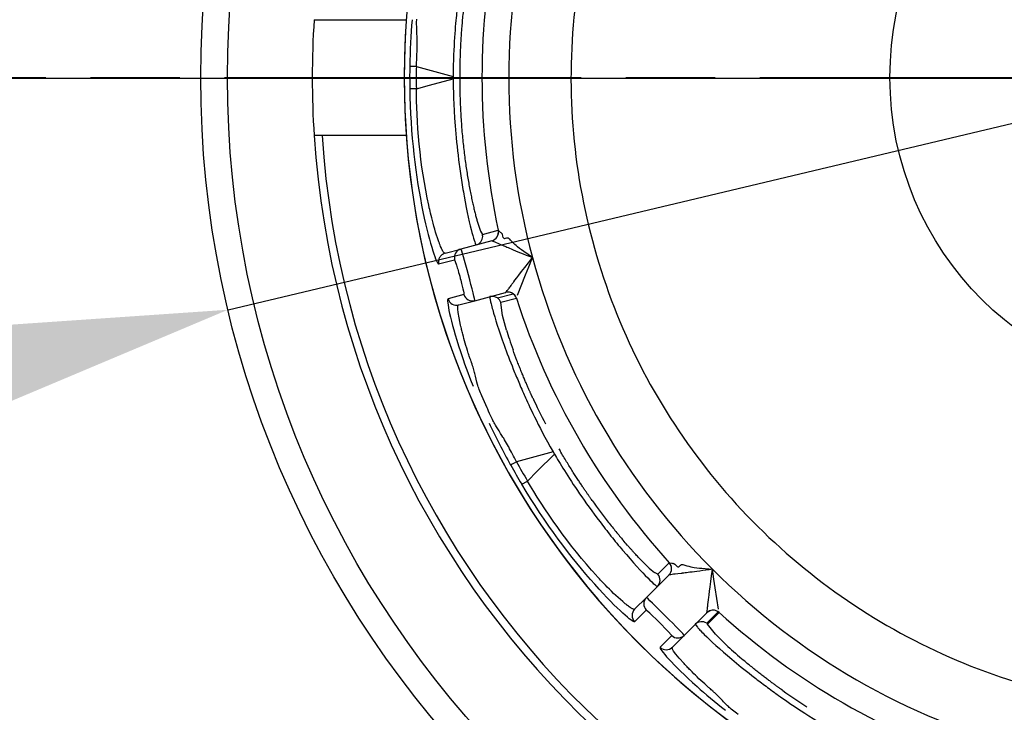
# Model space of a CAD drawing. Extents: x 0 to 283, y 0 to 196.
# Tile 18 of 31: x 223.25 to 228.77, y 111.55 to 115.44. Entities that reach past the tile are written whole.
import ezdxf

# ---------------------------------------------------------------- set-up
doc = ezdxf.new("R2010")
doc.units = 0
doc.linetypes.add('CENTER', pattern=[12, 8, -1, 2, -1])
doc.layers.get('0').update_dxf_attribs({"linetype": 'CONTINUOUS'})
doc.layers.get('DEFPOINTS').update_dxf_attribs({"linetype": 'CONTINUOUS'})
for name, color, linetype in [('CTR', 7, 'CENTER'), ('DIM', 7, 'CONTINUOUS'), ('TANGENT EDGES', 7, 'CONTINUOUS'), ('VISIBLE', 255, 'CONTINUOUS')]:
    doc.layers.add(name, color=color, linetype=linetype)
doc.styles.add('SANSSERIF', font='sanss___.ttf')
doc.dimstyles.new('ISO-25$0', dxfattribs={"dimtxt": 2.5, "dimasz": 2.5, "dimexe": 1.25, "dimexo": 1, "dimgap": 0.6, "dimtad": 1, "dimdec": 1, "dimzin": 9, "dimdsep": 46, "dimtxsty": 'SANSSERIF', "dimcen": 0.75, "dimadec": 1, "dimazin": 0, "dimtfac": 1, "dimtdec": 1, "dimtmove": 0, "dimatfit": 3, "dimfxl": 1, "dimarcsym": 0})
doc.dimstyles.new('ISO-25$3', dxfattribs={"dimtxt": 2.5, "dimasz": 2.5, "dimexe": 1.25, "dimexo": 1, "dimgap": 0.6, "dimtad": 1, "dimtih": 1, "dimtoh": 1, "dimdec": 1, "dimzin": 9, "dimdsep": 46, "dimtxsty": 'SANSSERIF', "dimcen": 0.75, "dimadec": 1, "dimazin": 0, "dimtfac": 1, "dimtdec": 1, "dimtofl": 0, "dimtmove": 0, "dimatfit": 3, "dimfxl": 1, "dimarcsym": 0})

# ---------------------------------------------------------------- blocks, each defined once
blk = doc.blocks.new('*D15')
at = {"layer": 'DEFPOINTS', "color": 0, "transparency": 16777216}
for p in [(199.3921, 115.1091), (239.1908, 93.8131), (255.7127, 93.8131)]:
    blk.add_point(p, dxfattribs=at)
at = {"layer": 'DIM', "color": 0, "lineweight": -2, "transparency": 16777216}
for p, q in [((201.3921, 115.1091), (258.2127, 115.1091)), ((255.7127, 110.1091), (255.7127, 98.8131)), ((241.1908, 93.8131), (258.2127, 93.8131))]:
    blk.add_line(p, q, dxfattribs=at)
at = {"layer": 'DIM', "color": 0, "transparency": 16777216}
for points in [[(254.8794, 110.1091), (256.546, 110.1091), (255.7127, 115.1091)], [(254.8794, 98.8131), (256.546, 98.8131), (255.7127, 93.8131)]]:
    blk.add_solid(points, dxfattribs=at)
at = {"layer": 'DIM', "color": 0, "transparency": 16777216, "insert": (251.9338, 104.4611), "char_height": 5, "attachment_point": 5, "rotation": 90, "style": 'SANSSERIF'}
blk.add_mtext('42.6', dxfattribs=at)
blk = doc.blocks.new('*D61')
at = {"layer": 'DEFPOINTS', "color": 0, "transparency": 16777216}
for p in [(235.3628, 116.416), (224.4188, 113.8102)]:
    blk.add_point(p, dxfattribs=at)
at = {"layer": 'DIM', "color": 0, "lineweight": -2, "transparency": 16777216}
for p, q in [((247.85, 119.3892), (240.2269, 117.5741)), ((267.2393, 119.3892), (247.85, 119.3892)), ((224.4188, 113.8102), (235.3628, 116.416)), ((219.5548, 112.652), (214.6907, 111.4939))]:
    blk.add_line(p, q, dxfattribs=at)
at = {"layer": 'DIM', "color": 0, "transparency": 16777216}
for points in [[(240.0338, 118.3848), (240.4199, 116.7634), (235.3628, 116.416)], [(219.3617, 113.4627), (219.7478, 111.8413), (224.4188, 113.8102)]]:
    blk.add_solid(points, dxfattribs=at)
at = {"layer": 'DIM', "color": 0, "transparency": 16777216, "insert": (258.1447, 123.2024), "char_height": 5, "attachment_point": 5, "style": 'SANSSERIF'}
blk.add_mtext('∅22.5', dxfattribs=at)

msp = doc.modelspace()

# ---------------------------------------------------------------- linework, layer by layer
msp.add_circle((229.8908, 115.1131), 1.7627)
at = {"layer": 'CTR', "ltscale": 0.25}
msp.add_line((218.3983, 115.1121), (241.3847, 115.1121), dxfattribs=at)
at = {"layer": 'TANGENT EDGES'}
for p, q in [((225.4742, 115.1741), (225.6801, 115.119)), ((225.4059, 115.1119), (225.406, 115.1119)), ((225.5488, 115.0697), (225.6801, 115.1048)), ((225.6801, 115.119), (225.6801, 115.1048)), ((225.7171, 115.1189), (225.7171, 115.1049)), ((225.8417, 115.1119), (225.9916, 115.1119)), ((225.4742, 115.0497), (225.5488, 115.0697)), ((225.8167, 114.3017), (225.8337, 114.2507)), ((225.8449, 114.2323), (225.933, 114.2559)), ((225.9332, 114.2559), (225.933, 114.2559)), ((225.8973, 114.197), (225.8971, 114.1971)), ((225.5991, 114.0669), (225.6888, 114.0904)), ((225.741, 113.8955), (225.6516, 113.871)), ((225.9282, 113.8763), (226.0163, 113.8999)), ((225.9747, 113.9073), (225.9749, 113.9074)), ((226.2407, 113.0126), (226.0348, 112.9575)), ((226.2407, 113.0126), (226.2478, 113.0004)), ((226.2478, 113.0004), (226.1516, 112.9043)), ((226.1516, 112.9043), (226.0971, 112.8497)), ((226.0647, 112.8317), (226.0971, 112.8497)), ((226.8898, 112.3228), (226.8896, 112.3227)), ((226.7625, 112.1262), (226.6966, 112.061)), ((227.1657, 112.1162), (227.1012, 112.0517)), ((227.1017, 112.1106), (227.1018, 112.1108)), ((226.9052, 111.9836), (226.84, 111.9176))]:
    msp.add_line(p, q, dxfattribs=at)
for centre, radius, start, end in [((229.8909, 115.1119), 4.4848, 0, 145), ((229.8909, 115.1119), 4.4848, 145, 180), ((229.8909, 115.1119), 3.8992, 165, 180), ((229.8909, 115.1119), 4.0491, 167.7949, 180), ((229.8909, 115.1119), 4.4848, 180, 325), ((229.8909, 115.1119), 4.0491, 180, 192.2051), ((229.8909, 115.1119), 3.8992, 180, 195), ((229.8909, 115.1119), 4.9555, 183.7604, 270), ((225.796, 114.2218), 0.05, 285.0157, 359.9623), ((225.8841, 114.2454), 0.05, 285, 12.2035), ((225.8844, 114.2453), 0.05, 285, 12.1871), ((225.7373, 114.1025), 0.05, 105, 193.9748), ((229.8909, 115.1119), 3.8992, 195, 225), ((225.7891, 113.9093), 0.05, 196.0252, 285), ((225.9877, 113.859), 0.05, 55, 104.9999), ((225.9879, 113.8592), 0.05, 17.7949, 105), ((225.9877, 113.859), 0.05, 17.766, 55), ((225.6995, 113.8853), 0.05, 196.6289, 284.9599), ((226.8542, 112.3581), 0.05, 315, 42.234), ((226.8545, 112.3582), 0.05, 315, 42.1871), ((229.8909, 115.1119), 3.8992, 225, 255), ((226.7897, 112.2936), 0.05, 315.0011, 42.2336), ((226.7985, 112.1609), 0.05, 135, 223.9748), ((227.1371, 112.0753), 0.05, 55, 134.9998), ((227.1371, 112.0755), 0.05, 47.7949, 135), ((226.9399, 112.0195), 0.05, 226.025, 315), ((226.8743, 111.9539), 0.05, 226.6289, 314.9599)]:
    msp.add_arc(centre, radius, start, end, dxfattribs=at)
for centre, major_axis, ratio, start_param, end_param in [((225.4872, 115.1739), (-0.05, 0.0005), 0.002598, -1.309003, -0.03403), ((229.5445, 115.1119), (0, -4.2143), 0.965926, -1.585559, -1.556034), ((226.0466, 112.963), (-0.0438, -0.024), 0.015514, -1.30897, -0.033518), ((229.5909, 114.9387), (2.1072, -3.6497), 0.965926, -1.585559, -1.556034)]:
    msp.add_ellipse(centre, major_axis=major_axis, ratio=ratio, start_param=start_param, end_param=end_param, dxfattribs=at)
for points, knots in [([(225.809, 116.0503), (225.8086, 116.0504), (225.808, 116.0504), (225.8062, 116.0471), (225.8054, 116.0455), (225.8038, 116.0416), (225.8033, 116.0401), (225.802, 116.0364), (225.8009, 116.0332), (225.7969, 116.021), (225.7911, 116.0012), (225.773, 115.932), (225.7571, 115.8613), (225.7341, 115.7331), (225.7265, 115.6858), (225.7158, 115.6096), (225.7106, 115.5701), (225.7058, 115.529), (225.7027, 115.5012), (225.7006, 115.4809), (225.6932, 115.409), (225.6817, 115.2934), (225.6801, 115.119)], [0, 0, 0, 0, 0.0625, 0.0625, 0.09375, 0.09375, 0.109375, 0.109375, 0.125, 0.125, 0.25, 0.25, 0.5, 0.5, 0.625, 0.625, 0.6875, 0.71875, 0.71875, 0.75, 0.75, 1, 1, 1, 1]), ([(225.6801, 115.1048), (225.6805, 115.0498), (225.6827, 114.9593), (225.6964, 114.7836), (225.7028, 114.7186), (225.7153, 114.6173), (225.72, 114.583), (225.7277, 114.5317), (225.7304, 114.5147), (225.736, 114.481), (225.7398, 114.4592), (225.7745, 114.2674), (225.8041, 114.1722), (225.809, 114.1735)], [0, 0, 0, 0, 0.25, 0.25, 0.375, 0.375, 0.4375, 0.4375, 0.46875, 0.46875, 0.5, 0.5, 1, 1, 1, 1]), ([(225.6348, 114.1268), (225.6339, 114.1266), (225.6326, 114.1265), (225.6292, 114.1295), (225.6279, 114.1311), (225.6253, 114.1348), (225.6244, 114.1363), (225.6223, 114.1399), (225.6207, 114.1429), (225.6172, 114.1499), (225.614, 114.1569), (225.6086, 114.17), (225.6057, 114.1772), (225.6026, 114.1854), (225.6005, 114.1911), (225.6002, 114.192), (225.5836, 114.2386), (225.57, 114.2878), (225.5556, 114.3444), (225.5517, 114.3606), (225.5475, 114.379), (225.5463, 114.3841), (225.5449, 114.3902), (225.5445, 114.392), (225.5439, 114.395), (225.5449, 114.3903), (225.495, 114.6138), (225.474, 114.876), (225.4742, 115.0497)], [0, 0, 0, 0, 0.0625, 0.0625, 0.09375, 0.09375, 0.109375, 0.109375, 0.125, 0.125, 0.1875, 0.1875, 0.21875, 0.234375, 0.234375, 0.25, 0.25, 0.375, 0.375, 0.4375, 0.4375, 0.46875, 0.46875, 0.484375, 0.484375, 0.5, 0.5, 1, 1, 1, 1]), ([(225.6348, 114.1268), (225.6269, 114.1247), (225.6152, 114.1179), (225.6036, 114.1042), (225.5986, 114.0905), (225.5977, 114.0813), (225.5977, 114.0785)], [-0.0000019, -0.0000019, -0.0000019, -0.0000019, 0.2504753, 0.5052864, 0.7600976, 0.8652535, 0.8652535, 0.8652535, 0.8652535]), ([(225.8016, 113.4518), (225.7994, 113.4608), (225.7969, 113.4702), (225.7927, 113.485), (225.7912, 113.49), (225.788, 113.5002), (225.7848, 113.5098), (225.7841, 113.512), (225.7821, 113.5177), (225.7772, 113.5321), (225.7752, 113.5379), (225.7707, 113.5513), (225.7668, 113.563), (225.7598, 113.5844), (225.7533, 113.6057), (225.7435, 113.6395), (225.7387, 113.6568), (225.732, 113.6826), (225.7298, 113.6911), (225.7268, 113.7039), (225.7258, 113.7081), (225.7238, 113.7164), (225.7237, 113.717), (225.695, 113.8475), (225.7102, 113.8364), (225.7124, 113.837)], [0.4375, 0.4375, 0.4375, 0.4375, 0.46875, 0.46875, 0.484375, 0.484375, 0.5, 0.5, 0.53125, 0.53125, 0.546875, 0.546875, 0.5625, 0.5625, 0.625, 0.625, 0.6875, 0.6875, 0.71875, 0.71875, 0.734375, 0.734375, 0.75, 0.75, 0.9999558, 0.9999558, 0.9999558, 0.9999558]), ([(226.2478, 113.0004), (226.2756, 112.953), (226.3228, 112.8756), (226.4225, 112.7303), (226.4605, 112.6772), (226.522, 112.5958), (226.5433, 112.5684), (226.5755, 112.5279), (226.5864, 112.5145), (226.6081, 112.4881), (226.6223, 112.4711), (226.7483, 112.3224), (226.8215, 112.2547), (226.8251, 112.2582)], [0, 0, 0, 0, 0.25, 0.25, 0.375, 0.375, 0.4375, 0.4375, 0.46875, 0.46875, 0.5, 0.5, 1, 1, 1, 1]), ([(226.6975, 112.1307), (226.6969, 112.1301), (226.6958, 112.1294), (226.6914, 112.1303), (226.6894, 112.131), (226.6853, 112.133), (226.6838, 112.1338), (226.6802, 112.1358), (226.6773, 112.1377), (226.6708, 112.1419), (226.6645, 112.1464), (226.6532, 112.155), (226.6472, 112.1598), (226.6404, 112.1654), (226.6357, 112.1693), (226.635, 112.1699), (226.5973, 112.202), (226.561, 112.2378), (226.5202, 112.2796), (226.5087, 112.2917), (226.4958, 112.3055), (226.4923, 112.3093), (226.488, 112.3139), (226.4868, 112.3153), (226.4847, 112.3175), (226.4879, 112.314), (226.333, 112.4827), (226.1837, 112.6992), (226.0971, 112.8497)], [0, 0, 0, 0, 0.0625, 0.0625, 0.09375, 0.09375, 0.109375, 0.109375, 0.125, 0.125, 0.1875, 0.1875, 0.21875, 0.234375, 0.234375, 0.25, 0.25, 0.375, 0.375, 0.4375, 0.4375, 0.46875, 0.46875, 0.484375, 0.484375, 0.5, 0.5, 1, 1, 1, 1]), ([(226.6966, 112.061), (226.6883, 112.0548), (226.6043, 112.1249), (226.344, 112.416), (226.1936, 112.6152), (226.0647, 112.8317)], [-1, -1, -1, -1, -0.5, -0.5, 0, 0, 0, 0]), ([(227.1795, 111.6296), (227.1731, 111.6363), (227.1662, 111.6432), (227.1552, 111.6539), (227.1514, 111.6575), (227.1436, 111.6647), (227.136, 111.6715), (227.1343, 111.673), (227.1297, 111.6769), (227.1182, 111.6869), (227.1136, 111.6909), (227.103, 111.7003), (227.0938, 111.7085), (227.077, 111.7235), (227.0607, 111.7387), (227.0353, 111.7631), (227.0225, 111.7756), (227.0038, 111.7946), (226.9977, 111.801), (226.9887, 111.8105), (226.9857, 111.8136), (226.9798, 111.8199), (226.9794, 111.8203), (226.8893, 111.9189), (226.908, 111.9169), (226.9097, 111.9186)], [0.4375, 0.4375, 0.4375, 0.4375, 0.46875, 0.46875, 0.484375, 0.484375, 0.5, 0.5, 0.53125, 0.53125, 0.546875, 0.546875, 0.5625, 0.5625, 0.625, 0.625, 0.6875, 0.6875, 0.71875, 0.71875, 0.734375, 0.734375, 0.75, 0.75, 0.9999558, 0.9999558, 0.9999558, 0.9999558])]:
    msp.add_open_spline(points, degree=3, knots=knots, dxfattribs=at)
for points in [[(225.5112, 114.3594), (225.5311, 114.264), (225.5505, 114.1907), (225.5662, 114.1413)], [(225.5662, 114.1413), (225.5819, 114.0917), (225.594, 114.0663), (225.5991, 114.0669)]]:
    msp.add_open_spline(points, degree=3, dxfattribs=at)
at = {"layer": 'VISIBLE'}
for p, q in [((224.9014, 115.4369), (224.9133, 115.4369)), ((224.9133, 115.4369), (224.9461, 115.4369)), ((224.9461, 115.4369), (225.4177, 115.4369)), ((225.4742, 115.0497), (225.4372, 115.0499)), ((224.9461, 114.7869), (224.9014, 114.7869)), ((225.4177, 114.7869), (224.9461, 114.7869)), ((225.8337, 114.2507), (225.8449, 114.2323)), ((225.9437, 114.2457), (225.9332, 114.2559)), ((225.9465, 114.2438), (225.9437, 114.2457)), ((225.9497, 114.2423), (225.9465, 114.2438)), ((225.9561, 114.2333), (225.9497, 114.2423)), ((225.959, 114.2225), (225.9561, 114.2333)), ((225.8971, 114.1971), (225.7244, 114.1508)), ((225.9802, 114.2122), (225.9728, 114.2095)), ((225.9876, 114.2121), (225.9802, 114.2122)), ((225.6348, 114.1268), (225.7244, 114.1508)), ((226.1245, 114.1027), (226.0759, 114.1372)), ((225.6889, 114.0906), (225.698, 114.0652)), ((226.0859, 114.0053), (226.1037, 114.0503)), ((226.1037, 114.0503), (226.1245, 114.1027)), ((226.0414, 113.8916), (226.0859, 114.0053)), ((225.802, 113.861), (225.9747, 113.9073)), ((225.7124, 113.837), (225.802, 113.861)), ((225.7124, 113.837), (225.7124, 113.837)), ((226.0353, 113.8742), (225.9471, 113.8506)), ((225.9565, 113.7787), (225.9471, 113.8506)), ((226.0353, 113.8742), (226.0354, 113.8744)), ((225.9794, 113.6965), (225.9565, 113.7787)), ((225.8706, 113.2593), (225.8416, 113.3267)), ((226.8267, 112.3272), (226.8912, 112.3917)), ((226.8915, 112.3918), (226.9057, 112.3882)), ((226.9057, 112.3882), (226.909, 112.3879)), ((226.909, 112.3879), (226.9125, 112.3883)), ((226.9125, 112.3883), (226.9226, 112.3836)), ((226.9226, 112.3836), (226.9305, 112.3757)), ((226.949, 112.3714), (226.954, 112.3774)), ((226.954, 112.3774), (226.9605, 112.381)), ((227.0744, 112.3603), (227.0935, 112.3584)), ((227.0935, 112.3584), (227.1337, 112.3547)), ((227.1418, 112.299), (227.1337, 112.3547)), ((226.8896, 112.3227), (226.7631, 112.1963)), ((226.8267, 112.3272), (226.808, 112.3369)), ((227.149, 112.2511), (227.1418, 112.299)), ((227.1673, 112.1304), (227.149, 112.2511)), ((226.7631, 112.1963), (226.6975, 112.1307)), ((226.7827, 112.1086), (226.7625, 112.1262)), ((226.8327, 112.0593), (226.7827, 112.1086)), ((226.9753, 111.9842), (227.1017, 112.1106)), ((227.1706, 112.1123), (227.1061, 112.0478)), ((227.1706, 112.1123), (227.1707, 112.1125)), ((226.8836, 112.0079), (226.8327, 112.0593)), ((226.9052, 111.9836), (226.8836, 112.0079)), ((227.0372, 112.0461), (227.0489, 112.0295)), ((227.1502, 111.9901), (227.1061, 112.0478)), ((226.9097, 111.9186), (226.9753, 111.9842)), ((227.2111, 111.9304), (227.1502, 111.9901)), ((226.9097, 111.9186), (226.9097, 111.9186))]:
    msp.add_line(p, q, dxfattribs=at)
for radius in [5.625, 5.475]:
    msp.add_circle((229.8908, 115.1131), radius, dxfattribs=at)
for centre, radius, start, end in [((229.8909, 115.1119), 4.485, 0, 180), ((229.8824, 115.1129), 3.5415, 167.4864, 178.7636), ((229.8909, 115.1119), 5, 176.2731, 183.7269), ((229.8999, 115.1118), 4.4632, 179.1967, 179.9984), ((229.8823, 115.1112), 3.5415, 178.7364, 190.0136), ((229.8909, 115.1119), 4.485, 180, 0), ((229.8989, 115.1119), 4.4621, 179.9999, 180.7967), ((229.8909, 115.1119), 5, 183.7269, 270), ((229.8826, 115.1096), 3.5415, 189.9864, 201.2636), ((225.7962, 114.2217), 0.0498, 0.0597, 12.2873), ((225.6459, 114.0785), 0.0482, 180.0208, 193.884), ((225.8996, 113.8354), 0.05, 55.0001, 105.0148), ((225.6995, 113.8853), 0.05, 284.9599, 284.9999), ((225.8995, 113.8353), 0.0501, 17.7883, 54.954), ((229.8909, 115.1119), 4.0491, 197.7949, 222.2051), ((229.8832, 115.108), 3.5415, 201.2364, 212.5136), ((229.8841, 115.1066), 3.5415, 212.4864, 223.7636), ((229.8909, 115.1119), 4.1737, 209.9044, 210.0956), ((229.8991, 115.1165), 4.4635, 209.199, 210.7904), ((229.8909, 115.1119), 3.55, 223.75, 246.25), ((226.7328, 112.0954), 0.0499, 134.9497, 180.0512), ((227.1371, 112.0753), 0.05, 47.766, 55), ((229.8909, 115.1119), 4.0491, 227.7949, 252.2051), ((227.0726, 112.0108), 0.05, 55.0067, 134.9987), ((227.0727, 112.011), 0.0497, 47.7035, 54.9734), ((226.8743, 111.9539), 0.05, 314.9599, 314.9999), ((229.8882, 115.1038), 3.5415, 246.2364, 257.5136)]:
    msp.add_arc(centre, radius, start, end, dxfattribs=at)
for centre, major_axis, ratio, start_param, end_param in [((226.3471, 112.9928), (-0.3891, 0.8544), 0.085523, 0.565198, 0.765422), ((226.4287, 113.1114), (-0.4234, 0.7504), 0.204248, 1.182048, 1.378484), ((226.3917, 113.0909), (0.441, -0.7184), 0.161988, -1.16458, -0.958963), ((226.3694, 113.0711), (0.4509, -0.7036), 0.133705, -0.962803, -0.859634), ((226.3615, 113.0676), (0.4565, -0.7018), 0.125762, -0.860083, -0.808097), ((226.338, 113.0852), (0.4861, -0.7297), 0.114498, -0.808968, -0.758541), ((226.1779, 113.098), (0.6485, -0.77), 0.043389, -0.381732, -0.192908), ((226.7077, 112.0872), (-0.0106, 0.0335), 0.669284, 1.123269, 2.232397), ((227.8814, 111.5048), (-0.7642, 0.5454), 0.085523, 0.565198, 0.765422), ((227.8928, 111.6484), (-0.7419, 0.4381), 0.204248, 1.182048, 1.378484)]:
    msp.add_ellipse(centre, major_axis=major_axis, ratio=ratio, start_param=start_param, end_param=end_param, dxfattribs=at)
for points, knots in [([(225.817, 115.9231), (225.8142, 115.9134), (225.8112, 115.9028), (225.8082, 115.8913), (225.8066, 115.8855), (225.8051, 115.8795), (225.8035, 115.8733), (225.8019, 115.8671), (225.8003, 115.8606), (225.7987, 115.8539), (225.7971, 115.8472), (225.7955, 115.8403), (225.7938, 115.8331), (225.7922, 115.826), (225.7905, 115.8186), (225.7888, 115.811), (225.7872, 115.8033), (225.7855, 115.7955), (225.7838, 115.7874), (225.7821, 115.7793), (225.7804, 115.7709), (225.7786, 115.7624), (225.7778, 115.7581), (225.7769, 115.7537), (225.7761, 115.7493), (225.7752, 115.7449), (225.7744, 115.7405), (225.7735, 115.736), (225.7726, 115.7314), (225.7718, 115.7269), (225.7709, 115.7219), (225.7704, 115.7194), (225.77, 115.7169), (225.7695, 115.7144), (225.769, 115.7119), (225.7686, 115.7094), (225.7681, 115.7069), (225.7672, 115.7018), (225.7663, 115.6967), (225.7654, 115.6915), (225.7645, 115.6864), (225.7637, 115.6812), (225.7628, 115.6759), (225.7619, 115.6707), (225.761, 115.6654), (225.7601, 115.66), (225.7593, 115.6547), (225.7584, 115.6493), (225.7576, 115.6438), (225.7558, 115.6329), (225.7542, 115.6218), (225.7525, 115.6105), (225.7509, 115.5992), (225.7493, 115.5877), (225.7477, 115.576), (225.7461, 115.5643), (225.7446, 115.5524), (225.7431, 115.5403), (225.7416, 115.5282), (225.7401, 115.5159), (225.7387, 115.5034), (225.7373, 115.4909), (225.736, 115.4782), (225.7347, 115.4653), (225.7334, 115.4524), (225.7321, 115.4393), (225.7309, 115.4261), (225.7298, 115.4128), (225.7286, 115.3992), (225.7279, 115.3894), (225.7271, 115.3795), (225.7264, 115.3696), (225.7257, 115.3598), (225.725, 115.3499), (225.7243, 115.3399), (225.7237, 115.33), (225.7231, 115.3201), (225.7225, 115.3101), (225.722, 115.3002), (225.7215, 115.2902), (225.721, 115.2802), (225.7206, 115.2702), (225.7201, 115.2602), (225.7197, 115.2502), (225.7194, 115.2401), (225.719, 115.2301), (225.7187, 115.2201), (225.7184, 115.21), (225.7181, 115.1999), (225.7179, 115.1898), (225.7177, 115.1797), (225.7173, 115.1595), (225.7171, 115.1392), (225.7171, 115.1189)], [0.25, 0.25, 0.25, 0.25, 0.3035714, 0.3035714, 0.3035714, 0.3303571, 0.3303571, 0.3303571, 0.3571429, 0.3571429, 0.3571429, 0.3839286, 0.3839286, 0.3839286, 0.4107143, 0.4107143, 0.4107143, 0.4375, 0.4375, 0.4375, 0.4642857, 0.4642857, 0.4642857, 0.4776786, 0.4776786, 0.4776786, 0.4910714, 0.4910714, 0.4910714, 0.5044643, 0.5044643, 0.5044643, 0.5111607, 0.5111607, 0.5111607, 0.5178571, 0.5178571, 0.5178571, 0.53125, 0.53125, 0.53125, 0.5446429, 0.5446429, 0.5446429, 0.5580357, 0.5580357, 0.5580357, 0.5714286, 0.5714286, 0.5714286, 0.5982143, 0.5982143, 0.5982143, 0.625, 0.625, 0.625, 0.6517857, 0.6517857, 0.6517857, 0.6785714, 0.6785714, 0.6785714, 0.7053571, 0.7053571, 0.7053571, 0.7321429, 0.7321429, 0.7321429, 0.7589286, 0.7589286, 0.7589286, 0.7857143, 0.7857143, 0.7857143, 0.8125, 0.8125, 0.8125, 0.8392857, 0.8392857, 0.8392857, 0.8660714, 0.8660714, 0.8660714, 0.8928571, 0.8928571, 0.8928571, 0.9196429, 0.9196429, 0.9196429, 0.9464286, 0.9464286, 0.9464286, 1, 1, 1, 1]), ([(225.4784, 115.2679), (225.4784, 115.2686), (225.4785, 115.2693), (225.4787, 115.2853), (225.4788, 115.3001), (225.4784, 115.3289), (225.4784, 115.3332), (225.4775, 115.3566)], [0.06098538, 0.06098538, 0.06098538, 0.06098538, 0.0625, 0.0625, 0.09375, 0.09375, 0.125, 0.125, 0.125, 0.125]), ([(225.7171, 115.1049), (225.7171, 115.0886), (225.7173, 115.0723), (225.7175, 115.0562), (225.7178, 115.04), (225.7181, 115.0239), (225.7186, 115.0079), (225.7191, 114.9919), (225.7196, 114.976), (225.7203, 114.9602), (225.721, 114.9444), (225.7217, 114.9287), (225.7226, 114.913), (225.7235, 114.8974), (225.7244, 114.8818), (225.7255, 114.8664), (225.7266, 114.8509), (225.7278, 114.8356), (225.729, 114.8203), (225.7303, 114.805), (225.7316, 114.7899), (225.7331, 114.7748)], [0, 0, 0, 0, 0.0357143, 0.0357143, 0.0357143, 0.0714286, 0.0714286, 0.0714286, 0.1071429, 0.1071429, 0.1071429, 0.1428571, 0.1428571, 0.1428571, 0.1785714, 0.1785714, 0.1785714, 0.2142857, 0.2142857, 0.2142857, 0.25, 0.25, 0.25, 0.25]), ([(225.7331, 114.7748), (225.7345, 114.7598), (225.736, 114.745), (225.7376, 114.7304), (225.7392, 114.7159), (225.7409, 114.7016), (225.7426, 114.6875), (225.7443, 114.6734), (225.7461, 114.6595), (225.748, 114.6459), (225.7498, 114.6323), (225.7517, 114.6189), (225.7537, 114.6057), (225.7556, 114.5925), (225.7576, 114.5796), (225.7597, 114.5669), (225.7617, 114.5542), (225.7638, 114.5417), (225.7659, 114.5295), (225.7681, 114.5173), (225.7702, 114.5053), (225.7724, 114.4935)], [0.25, 0.25, 0.25, 0.25, 0.2857143, 0.2857143, 0.2857143, 0.3214286, 0.3214286, 0.3214286, 0.3571429, 0.3571429, 0.3571429, 0.3928571, 0.3928571, 0.3928571, 0.4285714, 0.4285714, 0.4285714, 0.4642857, 0.4642857, 0.4642857, 0.5, 0.5, 0.5, 0.5]), ([(225.7724, 114.4935), (225.7746, 114.4817), (225.7769, 114.4703), (225.7791, 114.4593), (225.7813, 114.4482), (225.7835, 114.4376), (225.7857, 114.4273), (225.7879, 114.4171), (225.79, 114.4072), (225.7922, 114.3977), (225.7944, 114.3882), (225.7965, 114.3791), (225.7986, 114.3703), (225.8007, 114.3616), (225.8028, 114.3532), (225.8049, 114.3452), (225.8069, 114.3372), (225.8089, 114.3296), (225.8109, 114.3223), (225.8129, 114.3151), (225.8148, 114.3082), (225.8167, 114.3017)], [0.5, 0.5, 0.5, 0.5, 0.5357143, 0.5357143, 0.5357143, 0.5714286, 0.5714286, 0.5714286, 0.6071429, 0.6071429, 0.6071429, 0.6428571, 0.6428571, 0.6428571, 0.6785714, 0.6785714, 0.6785714, 0.7142857, 0.7142857, 0.7142857, 0.75, 0.75, 0.75, 0.75]), ([(225.8973, 114.197), (225.8984, 114.1966), (225.9045, 114.1942), (225.9242, 114.1866), (225.9322, 114.1829), (225.968, 114.1673), (225.9637, 114.1692), (225.9684, 114.1672), (225.9714, 114.1659), (225.9825, 114.1612), (225.9928, 114.1569), (226.0337, 114.1398), (226.0768, 114.1219), (226.1245, 114.1027)], [-1, -1, -1, -1, -0.75, -0.75, -0.5, -0.5, -0.4375, -0.4375, -0.375, -0.375, -0.25, -0.25, 0, 0, 0, 0]), ([(225.802, 113.861), (225.8037, 113.8615), (225.7861, 113.9306), (225.7455, 114.0824), (225.7261, 114.1512), (225.7244, 114.1508)], [0, 0, 0, 0, 0.5, 0.5, 1, 1, 1, 1]), ([(225.698, 114.0652), (225.698, 114.0652), (225.698, 114.0652), (225.7025, 114.0508), (225.7086, 114.0301), (225.7174, 113.9977)], [-0.7500264, -0.7500264, -0.7500264, -0.7500264, -0.75, -0.75, -0.5000049, -0.5000049, -0.5000049, -0.5000049]), ([(225.9749, 113.9074), (225.9762, 113.9086), (225.981, 113.9146), (225.9919, 113.929), (225.9962, 113.9347), (226.0057, 113.9475), (226.0152, 113.9603), (226.0224, 113.9701), (226.061, 114.0218), (226.1245, 114.1027)], [0, 0, 0, 0, 0.25, 0.25, 0.375, 0.375, 0.5, 0.5, 1, 1, 1, 1]), ([(225.7174, 113.9977), (225.7261, 113.9653), (225.7308, 113.9462), (225.7351, 113.9276), (225.7351, 113.9276), (225.7351, 113.9276)], [-0.5000049, -0.5000049, -0.5000049, -0.5000049, -0.25, -0.25, -0.2499715, -0.2499715, -0.2499715, -0.2499715]), ([(225.8866, 113.8837), (225.8863, 113.8836), (225.8858, 113.8833), (225.8858, 113.8796), (225.886, 113.8778), (225.8865, 113.8737), (225.8868, 113.8721), (225.8875, 113.8683), (225.8882, 113.8647), (225.8895, 113.8584), (225.891, 113.8519), (225.8953, 113.8343), (225.8988, 113.8207), (225.9147, 113.7628), (225.9365, 113.693), (225.9809, 113.5702), (225.9981, 113.5252), (226.0272, 113.4534), (226.0425, 113.4164), (226.059, 113.3781), (226.0703, 113.3523), (226.079, 113.3326), (226.1048, 113.275), (226.152, 113.1693), (226.2407, 113.0126)], [0, 0, 0, 0, 0.0625, 0.0625, 0.09375, 0.09375, 0.109375, 0.109375, 0.125, 0.125, 0.1875, 0.1875, 0.25, 0.25, 0.5, 0.5, 0.625, 0.625, 0.6875, 0.71875, 0.71875, 0.75, 0.75, 1, 1, 1, 1]), ([(226.1264, 113.3158), (226.1262, 113.3161), (226.1261, 113.3164), (226.1259, 113.3167), (226.1258, 113.3171), (226.1256, 113.3174), (226.1255, 113.3178), (226.1253, 113.3182), (226.1251, 113.3186), (226.1249, 113.319), (226.1247, 113.3194), (226.1245, 113.3199), (226.1243, 113.3204), (226.124, 113.3209), (226.1238, 113.3214), (226.1236, 113.3219), (226.1233, 113.3225), (226.123, 113.323), (226.1228, 113.3236), (226.1222, 113.3248), (226.1216, 113.3261), (226.121, 113.3275), (226.1204, 113.3289), (226.1197, 113.3304), (226.119, 113.332), (226.1182, 113.3336), (226.1175, 113.3353), (226.1166, 113.3372), (226.1158, 113.339), (226.115, 113.3409), (226.1141, 113.3429), (226.1131, 113.3449), (226.1122, 113.3471), (226.1112, 113.3493), (226.1092, 113.3537), (226.107, 113.3586), (226.1047, 113.3638), (226.1036, 113.3665), (226.1024, 113.3692), (226.1011, 113.372), (226.0999, 113.3748), (226.0986, 113.3778), (226.0973, 113.3808), (226.0947, 113.3868), (226.0919, 113.3932), (226.089, 113.4), (226.0861, 113.4068), (226.083, 113.4139), (226.0799, 113.4214), (226.0767, 113.4289), (226.0735, 113.4367), (226.0701, 113.4449), (226.0668, 113.453), (226.0633, 113.4615), (226.0598, 113.4702), (226.0563, 113.479), (226.0527, 113.488), (226.049, 113.4973), (226.0454, 113.5065), (226.0417, 113.516), (226.038, 113.5257), (226.0306, 113.5451), (226.0231, 113.5653), (226.0159, 113.5858)], [0.25, 0.25, 0.25, 0.25, 0.2544643, 0.2544643, 0.2544643, 0.2589286, 0.2589286, 0.2589286, 0.2633929, 0.2633929, 0.2633929, 0.2678571, 0.2678571, 0.2678571, 0.2723214, 0.2723214, 0.2723214, 0.2767857, 0.2767857, 0.2767857, 0.2857143, 0.2857143, 0.2857143, 0.2946429, 0.2946429, 0.2946429, 0.3035714, 0.3035714, 0.3035714, 0.3125, 0.3125, 0.3125, 0.3214286, 0.3214286, 0.3214286, 0.3392857, 0.3392857, 0.3392857, 0.3482143, 0.3482143, 0.3482143, 0.3571429, 0.3571429, 0.3571429, 0.375, 0.375, 0.375, 0.3928571, 0.3928571, 0.3928571, 0.4107143, 0.4107143, 0.4107143, 0.4285714, 0.4285714, 0.4285714, 0.4464286, 0.4464286, 0.4464286, 0.4642857, 0.4642857, 0.4642857, 0.5, 0.5, 0.5, 0.5]), ([(225.9037, 113.1888), (225.8997, 113.1964), (225.8949, 113.2061), (225.8838, 113.2297), (225.8734, 113.2529), (225.8706, 113.2593)], [0.18750003, 0.18750003, 0.18750003, 0.18750003, 0.21875, 0.21875, 0.25000002, 0.25000002, 0.25000002, 0.25000002]), ([(225.9916, 113.0408), (225.9912, 113.0414), (225.9909, 113.0421), (225.9832, 113.056), (225.9758, 113.0688), (225.9611, 113.0936), (225.9589, 113.0973), (225.9464, 113.1171)], [0.06098538, 0.06098538, 0.06098538, 0.06098538, 0.0625, 0.0625, 0.09375, 0.09375, 0.125, 0.125, 0.125, 0.125]), ([(226.459, 112.7414), (226.457, 112.7442), (226.4548, 112.7473), (226.4525, 112.7506), (226.4513, 112.7522), (226.4501, 112.7539), (226.4489, 112.7557), (226.4476, 112.7575), (226.4463, 112.7593), (226.445, 112.7612), (226.4436, 112.7631), (226.4423, 112.7651), (226.4408, 112.7671), (226.4394, 112.7692), (226.438, 112.7713), (226.4364, 112.7734), (226.4334, 112.7777), (226.4303, 112.7823), (226.4269, 112.7872), (226.4236, 112.792), (226.4201, 112.7971), (226.4164, 112.8025), (226.4127, 112.8079), (226.4089, 112.8135), (226.4049, 112.8194), (226.4009, 112.8254), (226.3967, 112.8316), (226.3924, 112.8381), (226.3881, 112.8446), (226.3836, 112.8514), (226.379, 112.8584), (226.3743, 112.8655), (226.3695, 112.8729), (226.3646, 112.8806), (226.3596, 112.8882), (226.3545, 112.8962), (226.3493, 112.9045), (226.344, 112.9128), (226.3386, 112.9214), (226.3331, 112.9303), (226.3275, 112.9392), (226.3219, 112.9484), (226.3161, 112.9579), (226.3045, 112.977), (226.2923, 112.9974), (226.2798, 113.019)], [0.75, 0.75, 0.75, 0.75, 0.7678571, 0.7678571, 0.7678571, 0.7767857, 0.7767857, 0.7767857, 0.7857143, 0.7857143, 0.7857143, 0.7946429, 0.7946429, 0.7946429, 0.8035714, 0.8035714, 0.8035714, 0.8214286, 0.8214286, 0.8214286, 0.8392857, 0.8392857, 0.8392857, 0.8571429, 0.8571429, 0.8571429, 0.875, 0.875, 0.875, 0.8928571, 0.8928571, 0.8928571, 0.9107143, 0.9107143, 0.9107143, 0.9285714, 0.9285714, 0.9285714, 0.9464286, 0.9464286, 0.9464286, 0.9642857, 0.9642857, 0.9642857, 1, 1, 1, 1]), ([(226.7673, 112.373), (226.7578, 112.382), (226.7474, 112.3924), (226.736, 112.4042), (226.7303, 112.41), (226.7243, 112.4162), (226.7181, 112.4228), (226.712, 112.4293), (226.7056, 112.4362), (226.6989, 112.4434), (226.6956, 112.447), (226.6922, 112.4506), (226.6888, 112.4544), (226.6854, 112.4582), (226.6819, 112.462), (226.6783, 112.466), (226.6748, 112.4699), (226.6712, 112.4739), (226.6675, 112.478), (226.6639, 112.4821), (226.6602, 112.4863), (226.6564, 112.4906), (226.6489, 112.4991), (226.6412, 112.508), (226.6333, 112.5172)], [0.25, 0.25, 0.25, 0.25, 0.3214286, 0.3214286, 0.3214286, 0.3571429, 0.3571429, 0.3571429, 0.3928571, 0.3928571, 0.3928571, 0.4107143, 0.4107143, 0.4107143, 0.4285714, 0.4285714, 0.4285714, 0.4464286, 0.4464286, 0.4464286, 0.4642857, 0.4642857, 0.4642857, 0.5, 0.5, 0.5, 0.5]), ([(227.1337, 112.3547), (227.0828, 112.3475), (227.0365, 112.3415), (226.9925, 112.3358), (226.9814, 112.3344), (226.9695, 112.3329), (226.9662, 112.3325), (226.9612, 112.3319), (226.9659, 112.3324), (226.927, 112.328), (226.9183, 112.3272), (226.8974, 112.324), (226.8909, 112.323), (226.8898, 112.3228)], [0, 0, 0, 0, 0.25, 0.25, 0.375, 0.375, 0.4375, 0.4375, 0.5, 0.5, 0.75, 0.75, 1, 1, 1, 1]), ([(227.1018, 112.1108), (227.1023, 112.1125), (227.1035, 112.1201), (227.1057, 112.138), (227.1066, 112.1451), (227.1084, 112.1609), (227.1102, 112.1768), (227.1116, 112.1889), (227.1192, 112.253), (227.1337, 112.3547)], [0, 0, 0, 0, 0.25, 0.25, 0.375, 0.375, 0.5, 0.5, 1, 1, 1, 1]), ([(226.9753, 111.9842), (226.9765, 111.9854), (226.9267, 112.0365), (226.8156, 112.1476), (226.7644, 112.1976), (226.7631, 112.1963)], [0, 0, 0, 0, 0.5, 0.5, 1, 1, 1, 1]), ([(227.0489, 112.0295), (227.0523, 112.0257), (227.0569, 112.0208), (227.0694, 112.0077), (227.0793, 111.9976), (227.122, 111.9555), (227.1758, 111.9059), (227.2756, 111.8218), (227.313, 111.7914), (227.3741, 111.7437), (227.4059, 111.7194), (227.4393, 111.6945), (227.4619, 111.6778), (227.4793, 111.6651), (227.5305, 111.628), (227.6242, 111.5601), (227.7794, 111.4688)], [0.125, 0.125, 0.125, 0.125, 0.1875, 0.1875, 0.25, 0.25, 0.5, 0.5, 0.625, 0.625, 0.6875, 0.71875, 0.71875, 0.75, 0.75, 1, 1, 1, 1]), ([(227.5287, 111.6742), (227.5285, 111.6744), (227.5282, 111.6746), (227.5279, 111.6748), (227.5276, 111.675), (227.5273, 111.6752), (227.527, 111.6755), (227.5266, 111.6757), (227.5263, 111.676), (227.5259, 111.6762), (227.5255, 111.6765), (227.5251, 111.6768), (227.5246, 111.6771), (227.5242, 111.6774), (227.5237, 111.6778), (227.5233, 111.6781), (227.5228, 111.6784), (227.5223, 111.6788), (227.5217, 111.6792), (227.5207, 111.6799), (227.5195, 111.6808), (227.5183, 111.6817), (227.517, 111.6825), (227.5157, 111.6835), (227.5142, 111.6845), (227.5128, 111.6856), (227.5113, 111.6867), (227.5097, 111.6878), (227.508, 111.689), (227.5063, 111.6902), (227.5045, 111.6915), (227.5027, 111.6928), (227.5009, 111.6942), (227.4989, 111.6956), (227.4949, 111.6985), (227.4906, 111.7016), (227.486, 111.705), (227.4837, 111.7067), (227.4813, 111.7084), (227.4788, 111.7103), (227.4763, 111.7121), (227.4738, 111.714), (227.4711, 111.7159), (227.4658, 111.7198), (227.4602, 111.724), (227.4543, 111.7284), (227.4484, 111.7328), (227.4422, 111.7375), (227.4357, 111.7424), (227.4292, 111.7473), (227.4225, 111.7525), (227.4155, 111.7578), (227.4085, 111.7632), (227.4013, 111.7688), (227.3939, 111.7746), (227.3865, 111.7804), (227.3788, 111.7864), (227.3711, 111.7927), (227.3633, 111.7989), (227.3553, 111.8053), (227.3473, 111.8118), (227.3311, 111.8249), (227.3146, 111.8387), (227.2981, 111.8528)], [0.25, 0.25, 0.25, 0.25, 0.2544643, 0.2544643, 0.2544643, 0.2589286, 0.2589286, 0.2589286, 0.2633929, 0.2633929, 0.2633929, 0.2678571, 0.2678571, 0.2678571, 0.2723214, 0.2723214, 0.2723214, 0.2767857, 0.2767857, 0.2767857, 0.2857143, 0.2857143, 0.2857143, 0.2946429, 0.2946429, 0.2946429, 0.3035714, 0.3035714, 0.3035714, 0.3125, 0.3125, 0.3125, 0.3214286, 0.3214286, 0.3214286, 0.3392857, 0.3392857, 0.3392857, 0.3482143, 0.3482143, 0.3482143, 0.3571429, 0.3571429, 0.3571429, 0.375, 0.375, 0.375, 0.3928571, 0.3928571, 0.3928571, 0.4107143, 0.4107143, 0.4107143, 0.4285714, 0.4285714, 0.4285714, 0.4464286, 0.4464286, 0.4464286, 0.4642857, 0.4642857, 0.4642857, 0.5, 0.5, 0.5, 0.5])]:
    msp.add_open_spline(points, degree=3, knots=knots, dxfattribs=at)
for points in [[(225.4503, 115.4367), (225.4431, 115.3517), (225.4385, 115.2633), (225.4372, 115.1744)], [(225.4775, 115.3566), (225.4755, 115.4034), (225.4756, 115.4228), (225.4763, 115.44)], [(225.4742, 115.1741), (225.4764, 115.207), (225.4779, 115.2382), (225.4784, 115.2679)], [(225.4372, 115.0499), (225.4407, 114.7987), (225.4713, 114.5506), (225.5112, 114.3594)], [(225.9728, 114.2095), (225.965, 114.2057), (225.9616, 114.2136), (225.959, 114.2225)], [(226.0018, 114.201), (225.9963, 114.2074), (225.9919, 114.2108), (225.9876, 114.2121)], [(226.0333, 114.1699), (226.0241, 114.1775), (226.0134, 114.1879), (226.0018, 114.201)], [(226.0759, 114.1372), (226.0612, 114.1476), (226.0424, 114.1623), (226.0333, 114.1699)], [(225.7351, 113.9276), (225.7394, 113.909), (225.742, 113.8962), (225.741, 113.8955)], [(225.6516, 113.871), (225.6468, 113.8689), (225.6496, 113.8397), (225.6608, 113.7889)], [(225.6608, 113.7889), (225.672, 113.7379), (225.6917, 113.6652), (225.7209, 113.5762)], [(225.7209, 113.5762), (225.7403, 113.5169), (225.7642, 113.4512), (225.7921, 113.3817)], [(225.8168, 113.3911), (225.8122, 113.4063), (225.8058, 113.4338), (225.8016, 113.4518)], [(225.8416, 113.3267), (225.8312, 113.3516), (225.8212, 113.3766), (225.8168, 113.3911)], [(225.8819, 113.1749), (225.9185, 113.097), (225.9589, 113.0175), (226.0027, 112.939)], [(225.9464, 113.1171), (225.9213, 113.1567), (225.9117, 113.1735), (225.9037, 113.1888)], [(226.0348, 112.9575), (226.0202, 112.987), (226.006, 113.0148), (225.9916, 113.0408)], [(226.9305, 112.3757), (226.9371, 112.3693), (226.944, 112.3642), (226.949, 112.3714)], [(226.9605, 112.381), (226.9648, 112.3821), (226.9703, 112.3813), (226.9783, 112.3785)], [(226.9783, 112.3785), (226.9949, 112.3729), (227.0094, 112.3693), (227.0211, 112.3673)], [(227.0211, 112.3673), (227.0328, 112.3652), (227.0565, 112.362), (227.0744, 112.3603)], [(226.84, 111.9176), (226.8338, 111.9093), (226.9082, 111.8216), (227.0474, 111.697)], [(227.0474, 111.697), (227.0939, 111.6553), (227.1474, 111.6104), (227.2063, 111.5641)], [(227.223, 111.5846), (227.2115, 111.5955), (227.1922, 111.6161), (227.1795, 111.6296)], [(227.2767, 111.5412), (227.2552, 111.5576), (227.2341, 111.5742), (227.223, 111.5846)]]:
    msp.add_open_spline(points, degree=3, dxfattribs=at)

# ---------------------------------------------------------------- dimensions: what is measured, and where the dimension line sits
at = {"layer": 'DIM'}
dim = msp.add_diameter_dim_2p(p1=(224.4188, 113.8102), p2=(235.3628, 116.416), dimstyle='ISO-25$3', override={"dimscale": 2, "dimlfac": 2, "dimtofl": 1}, dxfattribs=at)
dim.commit()
dim.dimension.update_dxf_attribs({"geometry": '*D61', "text_midpoint": (247.85, 119.3892), "dimtype": 163})
dim = msp.add_linear_dim(base=(255.7127, 93.8131), p1=(199.3921, 115.1091), p2=(239.1908, 93.8131), angle=90, dimstyle='ISO-25$0', override={"dimscale": 2, "dimlfac": 2, "dimzin": 1}, dxfattribs=at)
dim.commit()
dim.dimension.update_dxf_attribs({"geometry": '*D15', "text_midpoint": (255.7127, 104.4611), "dimtype": 160})

doc.saveas('drawing.dxf')
